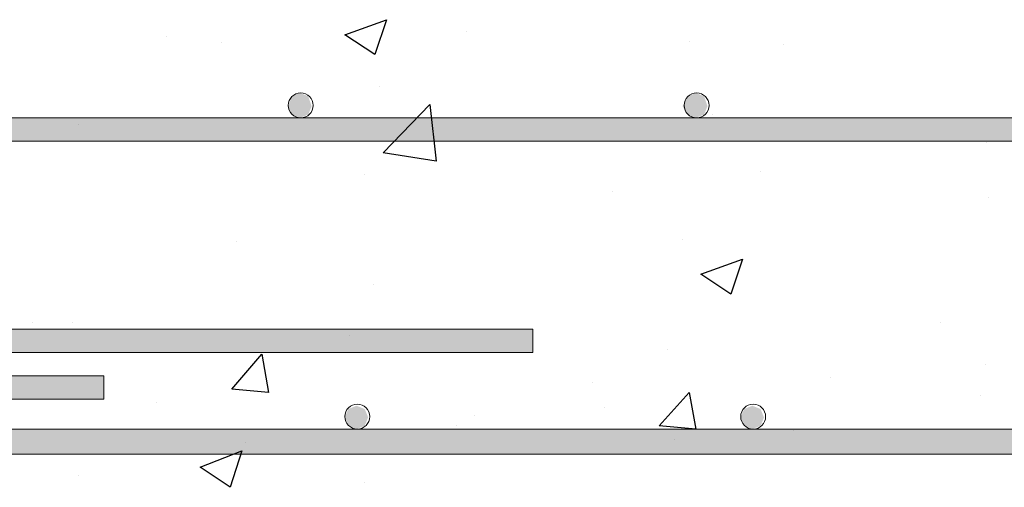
# Model space of a CAD drawing. Header units: metres. Extents: x -18 to 342, y 4 to 63.
# Tile 14 of 173: x -0.14 to 5.57, y 33.47 to 36.18. Entities that reach past the tile are written whole.
import ezdxf

# ---------------------------------------------------------------- set-up
doc = ezdxf.new("R2010")
doc.units = ezdxf.units.M
doc.header["$MEASUREMENT"] = 0
doc.layers.add('PDF3_hatch', color=7, linetype='Continuous')
doc.layers.add('PDF3_SECTION', color=7, linetype='Continuous')

msp = doc.modelspace()

# ---------------------------------------------------------------- linework, layer by layer
at = {"layer": 'PDF3_hatch', "lineweight": 25}
for points in [[(1.9871, 36.1812), (1.9197, 35.979), (1.7464, 36.0945)], [(2.2761, 35.3626), (1.9679, 35.4107), (2.2376, 35.69)], [(4.0482, 34.7943), (3.9808, 34.5921), (3.8074, 34.7076)], [(1.2648, 34.2453), (1.3033, 34.0238), (1.0914, 34.0431)], [(3.74, 34.0238), (3.7785, 33.8119), (3.5667, 33.8312)], [(1.1492, 33.6867), (1.0818, 33.4748), (0.9085, 33.5904)]]:
    msp.add_lwpolyline(points, close=True, dxfattribs=at)
for points in [[(2.4494, 36.1138), (2.4494, 36.1138)], [(0.7158, 36.0849), (0.7158, 36.0849)], [(1.0337, 36.0464), (1.0337, 36.0464)], [(3.74, 36.056), (3.74, 36.056)], [(4.289, 36.0367), (4.289, 36.0367)], [(1.9486, 35.796), (1.9486, 35.796)], [(3.8749, 35.6322), (3.8749, 35.6322)], [(0.2054, 35.5744), (0.2054, 35.5744)], [(5.464, 35.4685), (5.464, 35.4685)], [(4.1542, 35.3048), (4.1542, 35.3048)], [(1.8619, 35.2855), (1.8619, 35.2855)], [(3.297, 35.1892), (3.297, 35.1892)], [(5.4736, 35.1507), (5.4736, 35.1507)], [(1.1203, 34.9003), (1.1203, 34.9003)], [(3.7015, 34.9099), (3.7015, 34.9099)], [(1.9101, 34.6498), (1.9101, 34.6498)], [(-0.0643, 34.4283), (-0.0643, 34.4283)], [(0.1668, 34.4283), (0.1668, 34.4283)], [(5.1943, 34.4283), (5.1943, 34.4283)], [(1.7753, 34.3513), (1.7753, 34.3513)], [(3.6148, 34.2742), (3.6148, 34.2742)], [(5.4544, 34.1875), (5.4544, 34.1875)], [(4.5587, 34.1105), (4.5587, 34.1105)], [(3.1814, 34.0816), (3.1814, 34.0816)], [(5.4255, 34.0046), (5.4255, 34.0046)], [(0.658, 33.966), (0.658, 33.966)], [(3.2488, 33.9371), (3.2488, 33.9371)], [(2.4976, 33.889), (2.4976, 33.889)], [(2.3917, 33.8312), (2.3917, 33.8312)], [(3.6533, 33.7541), (3.6533, 33.7541)], [(4.3468, 33.8023), (4.3468, 33.8023)], [(1.1685, 33.7349), (1.1685, 33.7349)], [(0.2054, 33.5423), (0.2054, 33.5423)], [(1.8619, 33.5037), (1.8619, 33.5037)]]:
    msp.add_lwpolyline(points, dxfattribs=at)
at = {"layer": 'PDF3_SECTION', "lineweight": 18}
for points in [[(30.1006, 35.613), (-0.6614, 35.613), (30.1969, 35.613)], [(30.1006, 35.4781), (-0.6614, 35.4781), (30.1969, 35.4781)], [(-0.4881, 34.255), (2.8347, 34.255), (2.8347, 34.3898), (-0.4881, 34.3898)], [(-2.867, 33.9853), (0.3498, 33.9853), (0.3498, 34.1201), (-2.867, 34.1201)], [(-1.3452, 33.8119), (31.9402, 33.8119), (-0.0932, 33.8119)], [(-1.3452, 33.6675), (31.9402, 33.6675), (-0.0932, 33.6675)]]:
    msp.add_lwpolyline(points, dxfattribs=at)
for centre in [(1.4911, 35.6852), (3.7834, 35.6852), (1.8186, 33.8842), (4.1108, 33.8842)]:
    msp.add_circle(centre, 0.0722, dxfattribs=at)
at = {"layer": 'PDF3_SECTION', "transparency": 33554559}
for points in [[(1.4863, 35.7574), (1.4382, 35.7382), (1.5345, 35.7382)], [(3.7785, 35.7574), (3.7304, 35.7382), (3.8267, 35.7382)], [(1.4189, 35.6804), (1.5537, 35.6804), (1.4382, 35.7382)], [(1.5537, 35.6804), (1.4382, 35.7382), (1.5345, 35.7382)], [(3.7015, 35.6804), (3.846, 35.6804), (3.7304, 35.7382)], [(3.846, 35.6804), (3.7304, 35.7382), (3.8267, 35.7382)], [(1.4189, 35.6804), (1.4382, 35.6322), (1.5345, 35.6322)], [(1.4189, 35.6804), (1.5537, 35.6804), (1.5345, 35.6322)], [(3.7015, 35.6804), (3.7304, 35.6322), (3.8267, 35.6322)], [(3.7015, 35.6804), (3.846, 35.6804), (3.8267, 35.6322)], [(-0.8926, 35.4781), (30.1006, 35.4781), (-0.8926, 35.613)], [(30.1006, 35.4781), (-0.8926, 35.613), (30.1006, 35.613)], [(-0.6614, 35.4781), (30.1006, 35.4781), (-0.6614, 35.613)], [(30.1006, 35.4781), (-0.6614, 35.613), (30.1006, 35.613)], [(1.4382, 35.6322), (1.5345, 35.6322), (1.4863, 35.613)], [(3.7304, 35.6322), (3.8267, 35.6322), (3.7785, 35.613)], [(-0.7385, 34.3802), (2.8347, 34.3802), (-0.7481, 34.3898)], [(2.8347, 34.3802), (-0.7481, 34.3898), (2.8347, 34.3898)], [(-0.6711, 34.3128), (2.8347, 34.3128), (-0.7385, 34.3802)], [(2.8347, 34.3128), (-0.7385, 34.3802), (2.8347, 34.3802)], [(-0.5844, 34.2646), (2.8347, 34.2646), (-0.6711, 34.3128)], [(2.8347, 34.2646), (-0.6711, 34.3128), (2.8347, 34.3128)], [(-0.4881, 34.255), (2.8347, 34.255), (-0.5844, 34.2646)], [(2.8347, 34.255), (-0.5844, 34.2646), (2.8347, 34.2646)], [(-2.6744, 33.9853), (0.3498, 33.9853), (-2.6744, 34.1201)], [(0.3498, 33.9853), (-2.6744, 34.1201), (0.3498, 34.1201)], [(0.3498, 34.1201), (0.3498, 34.1105), (0.3498, 34.1105)], [(0.3498, 34.1105), (0.3498, 34.0431), (0.3498, 34.0431)], [(0.3498, 34.0431), (0.3498, 34.0046), (0.3498, 34.0046)], [(0.3498, 34.0046), (0.3498, 33.9853), (0.3498, 33.9853)], [(1.7464, 33.8794), (1.8812, 33.8794), (1.7656, 33.9275)], [(1.8138, 33.9468), (1.7656, 33.9275), (1.8619, 33.9275)], [(1.8812, 33.8794), (1.7656, 33.9275), (1.8619, 33.9275)], [(4.0386, 33.8794), (4.1734, 33.8794), (4.0579, 33.9275)], [(4.106, 33.9468), (4.0579, 33.9275), (4.1542, 33.9275)], [(4.1734, 33.8794), (4.0579, 33.9275), (4.1542, 33.9275)], [(1.7464, 33.8794), (1.7656, 33.8312), (1.8619, 33.8312)], [(1.7464, 33.8794), (1.8812, 33.8794), (1.8619, 33.8312)], [(4.0386, 33.8794), (4.0579, 33.8312), (4.1542, 33.8312)], [(4.0386, 33.8794), (4.1734, 33.8794), (4.1542, 33.8312)], [(-2.7514, 33.8023), (9.8847, 33.8023), (-2.7514, 33.8119)], [(9.8847, 33.8023), (-2.7514, 33.8119), (9.8847, 33.8119)], [(1.39, 33.6675), (20.8161, 33.6675), (1.39, 33.8119)], [(20.8161, 33.6675), (1.39, 33.8119), (20.8161, 33.8119)], [(1.7656, 33.8312), (1.8619, 33.8312), (1.8138, 33.8119)], [(4.0579, 33.8312), (4.1542, 33.8312), (4.106, 33.8119)], [(-2.684, 33.7349), (9.8847, 33.7349), (-2.7514, 33.8023)], [(9.8847, 33.7349), (-2.7514, 33.8023), (9.8847, 33.8023)], [(-2.5973, 33.6867), (9.8847, 33.6867), (-2.684, 33.7349)], [(9.8847, 33.6867), (-2.684, 33.7349), (9.8847, 33.7349)], [(-2.501, 33.6675), (9.8847, 33.6675), (-2.5973, 33.6867)], [(9.8847, 33.6675), (-2.5973, 33.6867), (9.8847, 33.6867)]]:
    msp.add_solid(points, dxfattribs=at)

doc.saveas('drawing.dxf')
